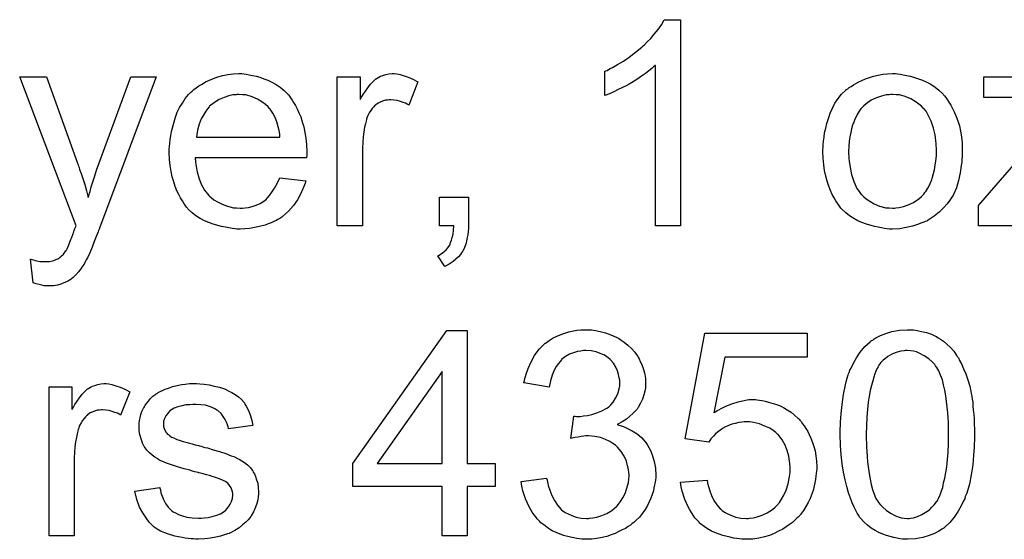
# Model space of a CAD drawing. Extents: x -1.3 to 9.2, y -4.6 to 3.5.
# Tile 197 of 215: x 5.348 to 5.731, y 1.741 to 1.944. Entities that reach past the tile are written whole.
import ezdxf

# ---------------------------------------------------------------- set-up
doc = ezdxf.new("R2010")
doc.units = 0
doc.layers.add('acc-ni-360-23-a_document', color=1, linetype='CONTINUOUS')

msp = doc.modelspace()

# ---------------------------------------------------------------- linework, layer by layer
at = {"layer": 'acc-ni-360-23-a_document', "color": 1}
for points in [[(5.605247, 1.86343), (5.595412, 1.86343), (5.595412, 1.926024), (5.595297, 1.925909), (5.594718, 1.925446), (5.594024, 1.924752), (5.592867, 1.923942), (5.591594, 1.9229), (5.589975, 1.921743), (5.588123, 1.920471), (5.586041, 1.919198), (5.585925, 1.919198), (5.585809, 1.919082), (5.585115, 1.918619), (5.583958, 1.918041), (5.58257, 1.917347), (5.58095, 1.916537), (5.579214, 1.915727), (5.577479, 1.914917), (5.575743, 1.914223), (5.575743, 1.92371), (5.575859, 1.92371), (5.576091, 1.923942), (5.576553, 1.924057), (5.577132, 1.924404), (5.577826, 1.924752), (5.578636, 1.925214), (5.580603, 1.926371), (5.582917, 1.927644), (5.585231, 1.929264), (5.58766, 1.931115), (5.59009, 1.933082), (5.590206, 1.933198), (5.590322, 1.933313), (5.590669, 1.93366), (5.591132, 1.934007), (5.592173, 1.935165), (5.593561, 1.936553), (5.59495, 1.938173), (5.596454, 1.940024), (5.597726, 1.941875), (5.598883, 1.943842), (5.605247, 1.943842), (5.605247, 1.86343)], [(5.378706, 1.862505), (5.378706, 1.862389), (5.378591, 1.862042), (5.378359, 1.861579), (5.378128, 1.861001), (5.377781, 1.860191), (5.377434, 1.859265), (5.376624, 1.857298), (5.375814, 1.8551), (5.374888, 1.852902), (5.373963, 1.850935), (5.3735, 1.850125), (5.373153, 1.849315), (5.373037, 1.849084), (5.37269, 1.848505), (5.372111, 1.847695), (5.371417, 1.846654), (5.370492, 1.845497), (5.36945, 1.84434), (5.368409, 1.843183), (5.367136, 1.842257), (5.367021, 1.842142), (5.366558, 1.84191), (5.365864, 1.841563), (5.364822, 1.8411), (5.363665, 1.840638), (5.362277, 1.840291), (5.360773, 1.840059), (5.359037, 1.839943), (5.358574, 1.839943), (5.357996, 1.840059), (5.357186, 1.840059), (5.356261, 1.840291), (5.355219, 1.840522), (5.354062, 1.840753), (5.352789, 1.841216), (5.351748, 1.850356), (5.351864, 1.850356), (5.352327, 1.850241), (5.352905, 1.850125), (5.353599, 1.849894), (5.355451, 1.849546), (5.357302, 1.849431), (5.35788, 1.849431), (5.358459, 1.849546), (5.359153, 1.849546), (5.360889, 1.849894), (5.361698, 1.850241), (5.362508, 1.850588), (5.362624, 1.850588), (5.362855, 1.850819), (5.363203, 1.851051), (5.363665, 1.851398), (5.364707, 1.852323), (5.365632, 1.853596), (5.365632, 1.853712), (5.365864, 1.853943), (5.366095, 1.854406), (5.366326, 1.8551), (5.366789, 1.856026), (5.367252, 1.857414), (5.367946, 1.859034), (5.36864, 1.861001), (5.36864, 1.861117), (5.368872, 1.861579), (5.369103, 1.862389), (5.369566, 1.86343), (5.347583, 1.921512), (5.357996, 1.921512), (5.370145, 1.887843), (5.370145, 1.887727), (5.37026, 1.887612), (5.370376, 1.887265), (5.370492, 1.886686), (5.370723, 1.886108), (5.370954, 1.885414), (5.371533, 1.883794), (5.372227, 1.881827), (5.372921, 1.879513), (5.373615, 1.877083), (5.37431, 1.874422), (5.37431, 1.874538), (5.374425, 1.874769), (5.374541, 1.875116), (5.374657, 1.875579), (5.374773, 1.876158), (5.375004, 1.876852), (5.375467, 1.878587), (5.376045, 1.880554), (5.376855, 1.882868), (5.377549, 1.885182), (5.378475, 1.887612), (5.390971, 1.921512), (5.400805, 1.921512), (5.378706, 1.862505)], [(5.434936, 1.922669), (5.435862, 1.922553), (5.437019, 1.922322), (5.438292, 1.92209), (5.439796, 1.921743), (5.441184, 1.921396), (5.442804, 1.920818), (5.444308, 1.920239), (5.445928, 1.919429), (5.447548, 1.918504), (5.449168, 1.917462), (5.450672, 1.91619), (5.45206, 1.914801), (5.452176, 1.914686), (5.452407, 1.914454), (5.452754, 1.913991), (5.453217, 1.913297), (5.453796, 1.912487), (5.454374, 1.911562), (5.455068, 1.910405), (5.455762, 1.909016), (5.456457, 1.907512), (5.457151, 1.905892), (5.457729, 1.904041), (5.458308, 1.902074), (5.458771, 1.899876), (5.459118, 1.897562), (5.459349, 1.895132), (5.459465, 1.892471), (5.459465, 1.892355), (5.459465, 1.891893), (5.459465, 1.891083), (5.459349, 1.889926), (5.415962, 1.889926), (5.415962, 1.88981), (5.415962, 1.889463), (5.416077, 1.889), (5.416077, 1.888306), (5.416193, 1.887496), (5.416425, 1.886571), (5.416772, 1.884488), (5.417466, 1.882174), (5.418391, 1.879629), (5.419664, 1.877314), (5.421284, 1.875232), (5.4214, 1.875232), (5.421515, 1.875001), (5.422209, 1.874422), (5.423251, 1.873612), (5.424639, 1.872802), (5.42649, 1.871877), (5.428573, 1.871067), (5.430887, 1.870488), (5.43216, 1.870372), (5.433548, 1.870257), (5.434474, 1.870257), (5.435515, 1.870372), (5.436788, 1.870604), (5.438176, 1.870951), (5.439796, 1.871414), (5.4413, 1.872108), (5.442804, 1.873034), (5.44292, 1.873149), (5.443498, 1.873612), (5.444193, 1.874306), (5.445002, 1.875232), (5.445928, 1.876505), (5.446969, 1.878124), (5.448011, 1.879976), (5.448936, 1.882174), (5.459118, 1.880901), (5.459118, 1.880785), (5.459002, 1.880554), (5.458886, 1.880091), (5.458655, 1.879397), (5.458308, 1.878703), (5.457961, 1.877777), (5.457035, 1.87581), (5.455878, 1.873612), (5.454258, 1.871298), (5.452407, 1.8691), (5.450093, 1.867017), (5.449977, 1.867017), (5.449746, 1.866786), (5.449399, 1.866554), (5.448936, 1.866207), (5.448242, 1.86586), (5.447548, 1.865513), (5.446622, 1.86505), (5.445581, 1.864588), (5.444424, 1.864125), (5.443267, 1.863662), (5.440374, 1.862968), (5.437135, 1.862389), (5.433548, 1.862158), (5.432275, 1.862158), (5.431466, 1.862274), (5.430424, 1.862389), (5.429151, 1.862621), (5.427763, 1.862852), (5.426259, 1.863083), (5.423019, 1.864009), (5.421284, 1.864703), (5.419664, 1.865397), (5.417929, 1.866323), (5.416309, 1.867364), (5.414805, 1.868521), (5.413301, 1.86991), (5.413185, 1.870025), (5.412953, 1.870257), (5.412606, 1.87072), (5.412144, 1.871414), (5.411565, 1.872224), (5.410987, 1.873149), (5.410292, 1.874306), (5.409598, 1.875579), (5.408904, 1.877083), (5.40821, 1.878703), (5.407631, 1.880554), (5.407053, 1.882521), (5.40659, 1.884604), (5.406243, 1.886918), (5.406011, 1.889347), (5.405896, 1.891893), (5.405896, 1.892008), (5.405896, 1.892587), (5.405896, 1.893281), (5.406011, 1.894322), (5.406127, 1.895595), (5.406243, 1.896984), (5.406474, 1.898603), (5.406821, 1.900223), (5.407747, 1.903926), (5.408325, 1.905777), (5.40902, 1.907744), (5.409945, 1.909595), (5.410987, 1.91133), (5.412144, 1.913066), (5.413416, 1.914686), (5.413532, 1.914801), (5.413763, 1.915033), (5.414226, 1.91538), (5.414805, 1.915958), (5.415499, 1.916537), (5.416425, 1.917231), (5.417466, 1.918041), (5.418739, 1.918735), (5.420011, 1.919545), (5.421515, 1.920239), (5.423135, 1.920933), (5.424871, 1.921512), (5.426722, 1.92209), (5.428689, 1.922438), (5.430771, 1.922669), (5.43297, 1.922785), (5.434127, 1.922785), (5.434936, 1.922669)], [(5.494638, 1.922669), (5.49591, 1.922438), (5.497414, 1.921975), (5.499034, 1.921396), (5.500886, 1.920586), (5.502852, 1.919545), (5.499266, 1.91052), (5.49915, 1.910636), (5.498687, 1.910868), (5.497993, 1.911215), (5.497067, 1.911562), (5.496026, 1.911909), (5.494753, 1.912256), (5.493481, 1.912487), (5.492208, 1.912603), (5.49163, 1.912603), (5.491051, 1.912487), (5.490241, 1.912372), (5.489431, 1.91214), (5.48839, 1.911793), (5.487349, 1.91133), (5.486423, 1.910636), (5.486307, 1.91052), (5.48596, 1.910289), (5.485613, 1.909826), (5.485035, 1.909248), (5.484456, 1.908438), (5.483878, 1.907512), (5.483299, 1.906471), (5.482836, 1.905198), (5.482721, 1.904967), (5.482605, 1.904273), (5.482373, 1.903231), (5.482026, 1.901843), (5.481679, 1.900107), (5.481448, 1.89814), (5.481332, 1.896058), (5.481217, 1.893744), (5.481217, 1.86343), (5.471382, 1.86343), (5.471382, 1.921512), (5.480291, 1.921512), (5.480291, 1.912719), (5.480407, 1.912834), (5.480869, 1.913644), (5.481448, 1.914686), (5.482373, 1.915958), (5.483299, 1.917231), (5.48434, 1.918619), (5.485382, 1.919776), (5.486423, 1.920702), (5.486539, 1.920818), (5.486886, 1.921049), (5.48758, 1.921396), (5.488274, 1.921743), (5.4892, 1.92209), (5.490357, 1.922438), (5.491514, 1.922669), (5.492787, 1.922785), (5.493596, 1.922785), (5.494638, 1.922669)], [(5.689824, 1.922669), (5.690865, 1.922553), (5.692022, 1.922322), (5.693295, 1.92209), (5.694799, 1.921859), (5.697923, 1.920818), (5.699542, 1.920239), (5.701162, 1.919429), (5.702782, 1.918619), (5.704402, 1.917462), (5.705906, 1.916305), (5.70741, 1.914917), (5.707526, 1.914801), (5.707757, 1.91457), (5.708104, 1.914107), (5.708567, 1.913529), (5.709145, 1.912719), (5.70984, 1.911677), (5.710534, 1.91052), (5.711228, 1.909248), (5.711922, 1.907859), (5.712617, 1.906124), (5.713311, 1.904388), (5.713889, 1.902421), (5.714352, 1.900339), (5.714699, 1.89814), (5.714931, 1.895826), (5.715046, 1.893281), (5.715046, 1.893165), (5.715046, 1.892818), (5.715046, 1.89224), (5.715046, 1.89143), (5.714931, 1.890504), (5.714815, 1.889347), (5.714815, 1.88819), (5.714583, 1.886918), (5.714236, 1.884025), (5.713542, 1.881133), (5.712732, 1.87824), (5.711575, 1.875579), (5.711575, 1.875463), (5.711459, 1.875348), (5.711228, 1.875001), (5.710997, 1.874538), (5.710187, 1.873381), (5.709145, 1.871992), (5.707757, 1.870372), (5.706022, 1.868753), (5.704055, 1.867133), (5.701741, 1.865629), (5.701625, 1.865629), (5.701509, 1.865513), (5.701162, 1.865282), (5.700584, 1.86505), (5.700005, 1.864819), (5.699311, 1.864588), (5.697575, 1.863893), (5.695609, 1.863315), (5.693179, 1.862736), (5.690633, 1.862274), (5.687857, 1.862158), (5.6867, 1.862158), (5.685774, 1.862274), (5.684733, 1.862389), (5.683576, 1.862621), (5.682187, 1.862852), (5.680799, 1.863083), (5.677675, 1.864009), (5.67594, 1.864703), (5.67432, 1.865397), (5.6727, 1.866323), (5.67108, 1.867364), (5.669576, 1.868521), (5.668072, 1.86991), (5.667956, 1.870025), (5.667725, 1.870257), (5.667378, 1.87072), (5.666915, 1.871414), (5.666337, 1.872224), (5.665758, 1.873149), (5.665064, 1.874306), (5.66437, 1.875695), (5.663675, 1.877199), (5.662981, 1.878934), (5.662403, 1.880785), (5.661824, 1.882752), (5.661361, 1.884951), (5.661014, 1.887265), (5.660783, 1.88981), (5.660667, 1.892471), (5.660667, 1.892703), (5.660667, 1.893165), (5.660783, 1.893975), (5.660783, 1.895132), (5.660899, 1.896405), (5.66113, 1.898025), (5.661361, 1.899645), (5.661824, 1.901496), (5.662287, 1.903347), (5.662865, 1.905314), (5.66356, 1.907397), (5.664485, 1.909363), (5.665411, 1.911215), (5.666684, 1.913066), (5.667956, 1.914801), (5.669576, 1.916305), (5.669692, 1.916421), (5.669923, 1.916537), (5.670386, 1.916884), (5.670965, 1.917347), (5.671659, 1.91781), (5.672584, 1.918388), (5.67351, 1.918966), (5.674667, 1.919545), (5.67594, 1.920123), (5.677328, 1.920702), (5.680452, 1.921743), (5.684039, 1.922553), (5.68589, 1.922669), (5.687857, 1.922785), (5.689014, 1.922785), (5.689824, 1.922669)], [(5.748946, 1.913529), (5.723492, 1.913529), (5.723492, 1.921512), (5.770929, 1.921512)], [(5.433085, 1.914686), (5.432391, 1.914686), (5.431928, 1.91457), (5.430656, 1.914454), (5.429151, 1.914107), (5.4273, 1.913529), (5.425333, 1.912719), (5.423482, 1.911562), (5.421631, 1.910058), (5.4214, 1.909826), (5.420937, 1.909248), (5.420127, 1.908206), (5.419317, 1.906818), (5.418391, 1.905198), (5.417582, 1.903116), (5.416887, 1.900686), (5.41654, 1.898025), (5.449052, 1.898025), (5.449052, 1.89814), (5.449052, 1.898372), (5.448936, 1.898719), (5.448936, 1.899182), (5.448705, 1.90057), (5.448358, 1.902074), (5.447779, 1.903926), (5.447201, 1.905661), (5.446275, 1.907397), (5.445234, 1.908901), (5.445234, 1.909016), (5.445002, 1.909132), (5.444424, 1.909826), (5.443383, 1.910752), (5.441994, 1.911793), (5.440259, 1.912834), (5.438176, 1.91376), (5.435746, 1.914454), (5.434474, 1.91457), (5.433085, 1.914686)], [(5.687857, 1.914686), (5.687163, 1.914686), (5.686584, 1.91457), (5.685311, 1.914454), (5.683576, 1.913991), (5.681609, 1.913297), (5.679526, 1.912372), (5.677559, 1.910983), (5.676518, 1.910058), (5.675592, 1.909132), (5.675592, 1.909016), (5.675361, 1.908901), (5.67513, 1.908553), (5.674783, 1.908091), (5.674435, 1.907512), (5.674088, 1.906818), (5.673626, 1.905892), (5.673163, 1.904967), (5.6727, 1.90381), (5.672237, 1.902653), (5.67189, 1.901264), (5.671543, 1.89976), (5.671196, 1.89814), (5.670965, 1.896405), (5.670849, 1.894438), (5.670733, 1.892471), (5.670733, 1.892355), (5.670733, 1.892008), (5.670733, 1.89143), (5.670849, 1.89062), (5.670849, 1.889694), (5.670965, 1.888653), (5.671312, 1.886223), (5.67189, 1.883447), (5.672816, 1.88067), (5.673973, 1.878009), (5.674783, 1.876852), (5.675592, 1.875695), (5.675708, 1.875695), (5.675824, 1.875463), (5.676518, 1.874885), (5.677559, 1.873959), (5.678948, 1.873034), (5.680683, 1.871992), (5.682766, 1.871067), (5.685196, 1.870488), (5.686468, 1.870372), (5.687857, 1.870257), (5.688551, 1.870257), (5.689129, 1.870372), (5.690402, 1.870604), (5.692138, 1.870951), (5.693989, 1.871645), (5.696071, 1.872571), (5.698038, 1.873959), (5.69908, 1.874885), (5.700005, 1.87581), (5.700121, 1.875926), (5.700237, 1.876042), (5.700468, 1.876389), (5.700815, 1.876852), (5.701162, 1.87743), (5.701625, 1.878124), (5.702088, 1.87905), (5.702551, 1.879976), (5.703013, 1.881133), (5.70336, 1.882405), (5.703823, 1.883794), (5.70417, 1.885298), (5.704517, 1.887033), (5.704749, 1.888769), (5.70498, 1.890736), (5.70498, 1.892818), (5.70498, 1.892934), (5.70498, 1.893281), (5.70498, 1.89386), (5.704865, 1.894554), (5.704865, 1.895479), (5.704749, 1.896521), (5.704402, 1.89895), (5.703823, 1.901496), (5.702898, 1.904273), (5.701625, 1.906818), (5.700931, 1.908091), (5.700005, 1.909132), (5.700005, 1.909248), (5.699774, 1.909363), (5.69908, 1.910058), (5.698038, 1.910868), (5.69665, 1.911909), (5.694914, 1.91295), (5.692832, 1.913876), (5.690518, 1.914454), (5.689245, 1.91457), (5.687857, 1.914686)], [(5.772665, 1.86343), (5.721294, 1.86343), (5.721294, 1.871298), (5.758202, 1.913876)], [(5.522521, 1.86343), (5.522521, 1.863315), (5.522521, 1.863199), (5.522521, 1.862852), (5.522521, 1.862389), (5.522406, 1.861348), (5.52229, 1.859844), (5.521943, 1.85834), (5.521596, 1.856604), (5.521017, 1.854984), (5.520323, 1.85348), (5.520207, 1.853365), (5.51986, 1.852902), (5.519398, 1.852208), (5.518588, 1.851282), (5.517662, 1.850356), (5.516505, 1.849431), (5.515001, 1.848389), (5.513381, 1.84758), (5.510604, 1.851745), (5.51072, 1.851861), (5.511067, 1.851976), (5.511646, 1.852323), (5.51234, 1.852786), (5.513034, 1.853365), (5.513844, 1.854059), (5.514538, 1.854869), (5.515117, 1.855794), (5.515232, 1.85591), (5.515348, 1.856257), (5.515579, 1.856951), (5.515926, 1.857761), (5.516158, 1.858803), (5.516505, 1.860191), (5.516736, 1.861695), (5.516852, 1.86343), (5.511298, 1.86343), (5.511298, 1.874653), (5.522521, 1.874653), (5.522521, 1.86343)], [(5.522059, 1.770708), (5.532934, 1.770708), (5.532934, 1.761684), (5.522059, 1.761684), (5.522059, 1.742478), (5.512224, 1.742478), (5.512224, 1.761684), (5.477398, 1.761684), (5.477398, 1.770708), (5.514075, 1.822542), (5.522059, 1.822542), (5.522059, 1.770708)], [(5.570537, 1.822774), (5.572041, 1.822542), (5.573892, 1.822195), (5.575975, 1.821617), (5.578057, 1.820922), (5.58014, 1.819997), (5.580256, 1.819997), (5.580371, 1.819881), (5.581066, 1.819534), (5.582107, 1.81884), (5.583264, 1.81803), (5.584652, 1.816873), (5.586041, 1.8156), (5.587429, 1.814096), (5.588586, 1.812361), (5.588702, 1.812129), (5.589049, 1.811551), (5.589512, 1.810509), (5.59009, 1.809237), (5.590669, 1.807733), (5.591132, 1.805997), (5.591479, 1.80403), (5.591594, 1.802063), (5.591594, 1.801832), (5.591594, 1.801138), (5.591479, 1.800212), (5.591247, 1.798939), (5.5909, 1.797435), (5.590322, 1.795815), (5.589627, 1.794196), (5.588702, 1.792576), (5.588586, 1.792344), (5.588239, 1.791882), (5.587545, 1.791072), (5.586619, 1.790146), (5.585462, 1.789105), (5.584074, 1.787948), (5.582454, 1.786907), (5.580487, 1.785865), (5.580603, 1.785865), (5.580834, 1.785749), (5.581181, 1.785634), (5.581644, 1.785518), (5.582917, 1.785055), (5.584537, 1.784361), (5.586388, 1.783436), (5.588239, 1.782278), (5.589975, 1.780774), (5.591594, 1.779039), (5.59171, 1.778807), (5.592173, 1.778113), (5.592867, 1.776956), (5.593561, 1.775452), (5.594255, 1.773601), (5.59495, 1.771403), (5.595412, 1.768857), (5.595528, 1.766081), (5.595528, 1.765965), (5.595528, 1.765618), (5.595528, 1.765039), (5.595412, 1.764345), (5.595297, 1.763419), (5.595065, 1.762378), (5.594834, 1.761221), (5.594602, 1.759948), (5.593677, 1.757172), (5.592983, 1.755668), (5.592288, 1.754279), (5.591363, 1.752775), (5.590322, 1.751271), (5.589165, 1.749767), (5.587776, 1.748378), (5.58766, 1.748263), (5.587429, 1.748031), (5.586966, 1.747684), (5.586388, 1.747221), (5.585694, 1.746643), (5.584768, 1.746064), (5.583727, 1.74537), (5.582454, 1.744792), (5.581181, 1.744098), (5.579677, 1.743403), (5.578173, 1.742825), (5.576438, 1.742246), (5.574586, 1.741784), (5.572619, 1.741436), (5.570653, 1.741205), (5.568454, 1.741089), (5.567413, 1.741089), (5.566719, 1.741205), (5.565793, 1.741321), (5.564752, 1.741436), (5.563595, 1.741668), (5.562322, 1.741899), (5.559545, 1.742593), (5.556653, 1.74375), (5.555149, 1.744445), (5.55376, 1.745255), (5.552372, 1.746296), (5.550984, 1.747337), (5.550868, 1.747453), (5.550636, 1.747684), (5.550289, 1.748031), (5.549942, 1.748494), (5.549364, 1.749073), (5.548785, 1.749882), (5.548091, 1.750692), (5.547397, 1.751734), (5.546703, 1.752891), (5.546008, 1.754048), (5.544736, 1.756824), (5.543694, 1.760064), (5.543347, 1.7618), (5.543116, 1.763651), (5.55295, 1.764924), (5.55295, 1.764808), (5.553066, 1.764576), (5.553182, 1.764114), (5.553298, 1.763535), (5.553413, 1.762841), (5.553645, 1.762031), (5.554223, 1.760295), (5.555033, 1.758213), (5.556074, 1.756246), (5.557231, 1.754395), (5.55862, 1.752775), (5.558851, 1.752659), (5.559314, 1.752197), (5.56024, 1.751618), (5.561397, 1.75104), (5.562785, 1.750345), (5.56452, 1.749767), (5.566487, 1.749304), (5.56857, 1.749188), (5.569264, 1.749188), (5.569727, 1.749304), (5.571, 1.74942), (5.572619, 1.749767), (5.574471, 1.750345), (5.576438, 1.751155), (5.578404, 1.752312), (5.580256, 1.753932), (5.580487, 1.754163), (5.581066, 1.754858), (5.58176, 1.755899), (5.582685, 1.757287), (5.583611, 1.759023), (5.584305, 1.76099), (5.584884, 1.763304), (5.585115, 1.765849), (5.585115, 1.765965), (5.585115, 1.766196), (5.585115, 1.766543), (5.584999, 1.767006), (5.584884, 1.768279), (5.584537, 1.769783), (5.584074, 1.771634), (5.583264, 1.773485), (5.582107, 1.775336), (5.580603, 1.777072), (5.580371, 1.777303), (5.579793, 1.777766), (5.578867, 1.77846), (5.577595, 1.77927), (5.575975, 1.78008), (5.574008, 1.780774), (5.57181, 1.781237), (5.56938, 1.781469), (5.568339, 1.781469), (5.567529, 1.781353), (5.566487, 1.781237), (5.56533, 1.781006), (5.563942, 1.780774), (5.562438, 1.780427), (5.563595, 1.789105), (5.564173, 1.789105), (5.564636, 1.788989), (5.56614, 1.788989), (5.567413, 1.78922), (5.568917, 1.789452), (5.570653, 1.789799), (5.572619, 1.790378), (5.574471, 1.791187), (5.576438, 1.792229), (5.576553, 1.792229), (5.576669, 1.792344), (5.577248, 1.792807), (5.578057, 1.793617), (5.578983, 1.794658), (5.579909, 1.796162), (5.580718, 1.797898), (5.581297, 1.799865), (5.581528, 1.801022), (5.581528, 1.802295), (5.581528, 1.80241), (5.581528, 1.802526), (5.581528, 1.80322), (5.581297, 1.804146), (5.581066, 1.805418), (5.580603, 1.806807), (5.580024, 1.808311), (5.579099, 1.809815), (5.577826, 1.811204), (5.57771, 1.811319), (5.577132, 1.811782), (5.576322, 1.812361), (5.575281, 1.813055), (5.573892, 1.813633), (5.572272, 1.814212), (5.570421, 1.814675), (5.568339, 1.81479), (5.567413, 1.81479), (5.566372, 1.814559), (5.564983, 1.814327), (5.563479, 1.813865), (5.561975, 1.813286), (5.560355, 1.812361), (5.558851, 1.811204), (5.558735, 1.811088), (5.558273, 1.810509), (5.557578, 1.809699), (5.556769, 1.808542), (5.555959, 1.807038), (5.555149, 1.805187), (5.554455, 1.802989), (5.553992, 1.800443), (5.544157, 1.802179), (5.544157, 1.802295), (5.544273, 1.802642), (5.544389, 1.803104), (5.544504, 1.803799), (5.544736, 1.804609), (5.545083, 1.805534), (5.545777, 1.807733), (5.546934, 1.810278), (5.548323, 1.812823), (5.550058, 1.815253), (5.552256, 1.817451), (5.552372, 1.817567), (5.552603, 1.817683), (5.55295, 1.817914), (5.553413, 1.818261), (5.553992, 1.818724), (5.554802, 1.819187), (5.555612, 1.81965), (5.556653, 1.820228), (5.558967, 1.821154), (5.561628, 1.822079), (5.564752, 1.822658), (5.566372, 1.822889), (5.569264, 1.822889), (5.570537, 1.822774)], [(5.654535, 1.812129), (5.622486, 1.812129), (5.618205, 1.790493), (5.618321, 1.790609), (5.618552, 1.790725), (5.6189, 1.790956), (5.619478, 1.791303), (5.620172, 1.79165), (5.620982, 1.792113), (5.622833, 1.793039), (5.625147, 1.793964), (5.627693, 1.794774), (5.63047, 1.795353), (5.631858, 1.795584), (5.634403, 1.795584), (5.635097, 1.795468), (5.636023, 1.795353), (5.637064, 1.795237), (5.638221, 1.795005), (5.639494, 1.794658), (5.642271, 1.793849), (5.643775, 1.79327), (5.645279, 1.79246), (5.646783, 1.79165), (5.648287, 1.790725), (5.649676, 1.789568), (5.651064, 1.788295), (5.65118, 1.788179), (5.651411, 1.787948), (5.651758, 1.787601), (5.652221, 1.787022), (5.6528, 1.786212), (5.653378, 1.785402), (5.654072, 1.784361), (5.654766, 1.783204), (5.655345, 1.781931), (5.656039, 1.780543), (5.656618, 1.778923), (5.657196, 1.777303), (5.657659, 1.775568), (5.658006, 1.773601), (5.658238, 1.771634), (5.658353, 1.769552), (5.658353, 1.769436), (5.658353, 1.769089), (5.658353, 1.76851), (5.658238, 1.7677), (5.658122, 1.766775), (5.658006, 1.765733), (5.657775, 1.764461), (5.657543, 1.763188), (5.656849, 1.76018), (5.655692, 1.757056), (5.654998, 1.755436), (5.654072, 1.753932), (5.653147, 1.752312), (5.65199, 1.750808), (5.651874, 1.750692), (5.651643, 1.750345), (5.65118, 1.749882), (5.650601, 1.749304), (5.649791, 1.74861), (5.648866, 1.747684), (5.647709, 1.746874), (5.646436, 1.745949), (5.645048, 1.745023), (5.643428, 1.744213), (5.641692, 1.743403), (5.639841, 1.742593), (5.637874, 1.742015), (5.635676, 1.741552), (5.633362, 1.741205), (5.630932, 1.741089), (5.629891, 1.741089), (5.629081, 1.741205), (5.628155, 1.741321), (5.627114, 1.741436), (5.625842, 1.741552), (5.624569, 1.741899), (5.621676, 1.742593), (5.618784, 1.743635), (5.61728, 1.744329), (5.615776, 1.745139), (5.614387, 1.746064), (5.612999, 1.747106), (5.612883, 1.747221), (5.612652, 1.747337), (5.61242, 1.7478), (5.611958, 1.748263), (5.611379, 1.748841), (5.610801, 1.749535), (5.610106, 1.750461), (5.609528, 1.751502), (5.608834, 1.752544), (5.608139, 1.753816), (5.606867, 1.756593), (5.605825, 1.759833), (5.605478, 1.761568), (5.605247, 1.763419), (5.615544, 1.764229), (5.615544, 1.764114), (5.615544, 1.763882), (5.61566, 1.763535), (5.615776, 1.762957), (5.616123, 1.761684), (5.616586, 1.759948), (5.61728, 1.758213), (5.618205, 1.756246), (5.619362, 1.754511), (5.620751, 1.752891), (5.620982, 1.752775), (5.621445, 1.752312), (5.62237, 1.751734), (5.623643, 1.75104), (5.625032, 1.750345), (5.626767, 1.749767), (5.628734, 1.749304), (5.630932, 1.749188), (5.631627, 1.749188), (5.632089, 1.749304), (5.633478, 1.74942), (5.635097, 1.749882), (5.637064, 1.750461), (5.639031, 1.751387), (5.641114, 1.752775), (5.642039, 1.753585), (5.642965, 1.754511), (5.643081, 1.754626), (5.643197, 1.754742), (5.643428, 1.755089), (5.643775, 1.755436), (5.644585, 1.756709), (5.645511, 1.758329), (5.64632, 1.760295), (5.64713, 1.762725), (5.647709, 1.765618), (5.64794, 1.767122), (5.64794, 1.768742), (5.64794, 1.768857), (5.64794, 1.769089), (5.64794, 1.769552), (5.647824, 1.77013), (5.647824, 1.770824), (5.647709, 1.771634), (5.647362, 1.773485), (5.646783, 1.775684), (5.645973, 1.777882), (5.644816, 1.779965), (5.643197, 1.781931), (5.643197, 1.782047), (5.642965, 1.782163), (5.642387, 1.782741), (5.641345, 1.783551), (5.639957, 1.784477), (5.638106, 1.785287), (5.636023, 1.786097), (5.633593, 1.786675), (5.632205, 1.786907), (5.630007, 1.786907), (5.629081, 1.786791), (5.627924, 1.786675), (5.626536, 1.786328), (5.625147, 1.785981), (5.623643, 1.785402), (5.622139, 1.784708), (5.622023, 1.784592), (5.621561, 1.784361), (5.620866, 1.783783), (5.619941, 1.783204), (5.619015, 1.782394), (5.61809, 1.781353), (5.617048, 1.780312), (5.616238, 1.779039), (5.606982, 1.780312), (5.614734, 1.821501), (5.654535, 1.821501), (5.654535, 1.812129)], [(5.695956, 1.822774), (5.69746, 1.822542), (5.699195, 1.822195), (5.701047, 1.821732), (5.703013, 1.821154), (5.704865, 1.820228), (5.70498, 1.820228), (5.705096, 1.820112), (5.705675, 1.819765), (5.7066, 1.819187), (5.707757, 1.818377), (5.70903, 1.81722), (5.710418, 1.815947), (5.711691, 1.814443), (5.712964, 1.812708), (5.713079, 1.812476), (5.713542, 1.811898), (5.714005, 1.810856), (5.714815, 1.809352), (5.715509, 1.807617), (5.716435, 1.80565), (5.717244, 1.803336), (5.717939, 1.800791), (5.717939, 1.800675), (5.718054, 1.800443), (5.71817, 1.800096), (5.718286, 1.799518), (5.718401, 1.798824), (5.718517, 1.798014), (5.718749, 1.796972), (5.718864, 1.795815), (5.719096, 1.794543), (5.719211, 1.793154), (5.719327, 1.791534), (5.719559, 1.789915), (5.719674, 1.788063), (5.719674, 1.786212), (5.71979, 1.78413), (5.71979, 1.781931), (5.71979, 1.781816), (5.71979, 1.781353), (5.71979, 1.780543), (5.71979, 1.779617), (5.719674, 1.778345), (5.719674, 1.776956), (5.719559, 1.775452), (5.719443, 1.773832), (5.719096, 1.77013), (5.718517, 1.766312), (5.717823, 1.76261), (5.71736, 1.760874), (5.716782, 1.759139), (5.716782, 1.759023), (5.716666, 1.758791), (5.716435, 1.758329), (5.716203, 1.75775), (5.715972, 1.75694), (5.715509, 1.75613), (5.714583, 1.754163), (5.713426, 1.752081), (5.711922, 1.749767), (5.710187, 1.747684), (5.708104, 1.745717), (5.707989, 1.745717), (5.707873, 1.745486), (5.707526, 1.745255), (5.707063, 1.745023), (5.706484, 1.744676), (5.705906, 1.744213), (5.70417, 1.743403), (5.702088, 1.742593), (5.699658, 1.741784), (5.696766, 1.741321), (5.693642, 1.741089), (5.692485, 1.741089), (5.691675, 1.741205), (5.690749, 1.741321), (5.689592, 1.741552), (5.688319, 1.741784), (5.686931, 1.742131), (5.685543, 1.742593), (5.684039, 1.743056), (5.682534, 1.74375), (5.68103, 1.74456), (5.679526, 1.745486), (5.678022, 1.746643), (5.676634, 1.747916), (5.675361, 1.749304), (5.675245, 1.74942), (5.675014, 1.749767), (5.674667, 1.750345), (5.674088, 1.751271), (5.67351, 1.752312), (5.672931, 1.753701), (5.672122, 1.75532), (5.671427, 1.757172), (5.670733, 1.759254), (5.670039, 1.761684), (5.669345, 1.764345), (5.668766, 1.767353), (5.668188, 1.770593), (5.667841, 1.774064), (5.667609, 1.777882), (5.667493, 1.781931), (5.667493, 1.782047), (5.667493, 1.78251), (5.667493, 1.78332), (5.667493, 1.784245), (5.667609, 1.785518), (5.667609, 1.786907), (5.667725, 1.788411), (5.667841, 1.790146), (5.668188, 1.793733), (5.668766, 1.797551), (5.66946, 1.801369), (5.669923, 1.803104), (5.670386, 1.80484), (5.670386, 1.804956), (5.670502, 1.805187), (5.670733, 1.80565), (5.670965, 1.806228), (5.671196, 1.807038), (5.671659, 1.807848), (5.672584, 1.809815), (5.673741, 1.811898), (5.675245, 1.814096), (5.676981, 1.816294), (5.679064, 1.818146), (5.679179, 1.818146), (5.679295, 1.818377), (5.679642, 1.818608), (5.680105, 1.81884), (5.680683, 1.819303), (5.681377, 1.81965), (5.683113, 1.820575), (5.685196, 1.821385), (5.687625, 1.822195), (5.690518, 1.822658), (5.693642, 1.822889), (5.694683, 1.822889), (5.695956, 1.822774)], [(5.693526, 1.81479), (5.692832, 1.81479), (5.692369, 1.814675), (5.691096, 1.814443), (5.689592, 1.814096), (5.687857, 1.813402), (5.686006, 1.812361), (5.68508, 1.811666), (5.684154, 1.810972), (5.683344, 1.810046), (5.682534, 1.809005), (5.682534, 1.808889), (5.682303, 1.808658), (5.682072, 1.808195), (5.681725, 1.807617), (5.681377, 1.806691), (5.680915, 1.80565), (5.680568, 1.804377), (5.680105, 1.802873), (5.679642, 1.801138), (5.679179, 1.799171), (5.678716, 1.796972), (5.678369, 1.794543), (5.678022, 1.791766), (5.677791, 1.788758), (5.677675, 1.785518), (5.677559, 1.781931), (5.677559, 1.7817), (5.677559, 1.781121), (5.677559, 1.78008), (5.677675, 1.778692), (5.677675, 1.777188), (5.677791, 1.775336), (5.677907, 1.77337), (5.678138, 1.771287), (5.678716, 1.766775), (5.679064, 1.764576), (5.679526, 1.762494), (5.679989, 1.760527), (5.680683, 1.758676), (5.681377, 1.757056), (5.682187, 1.755668), (5.682187, 1.755552), (5.682419, 1.755436), (5.682997, 1.754626), (5.684039, 1.753585), (5.685311, 1.752428), (5.687047, 1.751271), (5.689014, 1.75023), (5.691212, 1.74942), (5.692369, 1.749304), (5.693642, 1.749188), (5.694336, 1.749188), (5.694799, 1.749304), (5.695956, 1.749535), (5.697575, 1.749998), (5.699311, 1.750808), (5.701278, 1.751965), (5.702203, 1.752659), (5.703129, 1.753585), (5.704055, 1.754511), (5.70498, 1.755668), (5.70498, 1.755783), (5.705212, 1.756015), (5.705443, 1.756362), (5.705675, 1.75694), (5.706137, 1.75775), (5.706484, 1.758791), (5.706947, 1.759948), (5.70741, 1.761337), (5.707757, 1.763072), (5.70822, 1.764924), (5.708683, 1.767122), (5.70903, 1.769436), (5.709261, 1.772213), (5.709493, 1.775105), (5.709724, 1.778345), (5.709724, 1.781931), (5.709724, 1.782047), (5.709724, 1.782163), (5.709724, 1.782741), (5.709724, 1.783783), (5.709608, 1.785171), (5.709608, 1.786675), (5.709493, 1.788526), (5.709377, 1.790493), (5.709145, 1.792691), (5.708567, 1.797088), (5.70822, 1.799286), (5.707757, 1.801369), (5.707294, 1.803336), (5.7066, 1.805187), (5.705906, 1.806807), (5.705096, 1.808195), (5.705096, 1.808311), (5.704865, 1.808427), (5.704633, 1.808774), (5.704286, 1.809237), (5.703245, 1.810278), (5.701972, 1.811551), (5.700237, 1.812708), (5.69827, 1.813749), (5.697228, 1.814212), (5.696071, 1.814559), (5.694799, 1.814675), (5.693526, 1.81479)], [(5.512224, 1.806575), (5.487002, 1.770708), (5.512224, 1.770708), (5.512224, 1.806575)], [(5.382293, 1.801716), (5.383566, 1.801485), (5.38507, 1.801022), (5.38669, 1.800443), (5.388541, 1.799633), (5.390508, 1.798592), (5.386921, 1.789568), (5.386805, 1.789683), (5.386342, 1.789915), (5.385648, 1.790262), (5.384723, 1.790609), (5.383681, 1.790956), (5.382409, 1.791303), (5.381136, 1.791534), (5.379863, 1.79165), (5.379285, 1.79165), (5.378706, 1.791534), (5.377896, 1.791419), (5.377087, 1.791187), (5.376045, 1.79084), (5.375004, 1.790378), (5.374078, 1.789683), (5.373963, 1.789568), (5.373615, 1.789336), (5.373268, 1.788873), (5.37269, 1.788295), (5.372111, 1.787485), (5.371533, 1.786559), (5.370954, 1.785518), (5.370492, 1.784245), (5.370376, 1.784014), (5.37026, 1.78332), (5.370029, 1.782278), (5.369682, 1.78089), (5.369335, 1.779155), (5.369103, 1.777188), (5.368988, 1.775105), (5.368872, 1.772791), (5.368872, 1.742478), (5.359037, 1.742478), (5.359037, 1.800559), (5.367946, 1.800559), (5.367946, 1.791766), (5.368062, 1.791882), (5.368525, 1.792691), (5.369103, 1.793733), (5.370029, 1.795005), (5.370954, 1.796278), (5.371996, 1.797667), (5.373037, 1.798824), (5.374078, 1.799749), (5.374194, 1.799865), (5.374541, 1.800096), (5.375235, 1.800443), (5.37593, 1.800791), (5.376855, 1.801138), (5.378012, 1.801485), (5.379169, 1.801716), (5.380442, 1.801832), (5.381252, 1.801832), (5.382293, 1.801716)], [(5.417813, 1.801716), (5.419548, 1.8016), (5.4214, 1.801369), (5.423367, 1.800906), (5.425449, 1.800443), (5.427416, 1.799749), (5.427532, 1.799749), (5.427647, 1.799633), (5.428226, 1.799402), (5.429151, 1.798939), (5.430309, 1.798361), (5.431581, 1.797551), (5.432854, 1.796625), (5.434011, 1.795584), (5.435052, 1.794427), (5.435168, 1.794311), (5.435399, 1.793849), (5.435862, 1.793039), (5.436441, 1.792113), (5.437019, 1.790725), (5.437598, 1.78922), (5.43806, 1.787485), (5.438523, 1.785518), (5.42892, 1.784245), (5.42892, 1.784477), (5.428804, 1.78494), (5.428573, 1.785749), (5.428226, 1.786791), (5.427647, 1.787832), (5.426953, 1.788989), (5.426143, 1.790146), (5.424986, 1.791187), (5.424871, 1.791303), (5.424408, 1.791534), (5.423714, 1.791997), (5.422672, 1.79246), (5.421515, 1.792923), (5.420011, 1.793386), (5.41816, 1.793617), (5.416193, 1.793733), (5.415036, 1.793733), (5.413879, 1.793617), (5.412375, 1.793501), (5.410871, 1.793154), (5.409251, 1.792807), (5.407747, 1.792229), (5.406474, 1.791419), (5.406359, 1.791303), (5.406011, 1.791072), (5.405549, 1.790609), (5.405086, 1.789915), (5.404507, 1.78922), (5.404045, 1.788295), (5.403698, 1.787254), (5.403582, 1.786212), (5.403582, 1.786097), (5.403582, 1.785865), (5.403698, 1.785518), (5.403698, 1.785055), (5.404045, 1.783898), (5.404739, 1.782741), (5.404855, 1.782626), (5.40497, 1.78251), (5.405202, 1.782163), (5.405664, 1.781816), (5.406127, 1.781469), (5.406821, 1.781006), (5.407631, 1.780659), (5.408557, 1.780196), (5.408673, 1.780196), (5.408904, 1.78008), (5.409367, 1.779965), (5.410177, 1.779617), (5.411334, 1.77927), (5.412838, 1.778923), (5.413763, 1.778576), (5.414805, 1.778345), (5.415962, 1.777998), (5.417234, 1.77765), (5.41735, 1.77765), (5.417697, 1.777535), (5.418276, 1.777419), (5.41897, 1.777188), (5.41978, 1.776956), (5.420821, 1.776725), (5.423019, 1.776031), (5.425449, 1.775336), (5.427879, 1.774527), (5.430077, 1.773717), (5.431003, 1.77337), (5.431813, 1.773023), (5.432044, 1.772907), (5.432507, 1.772675), (5.433201, 1.772328), (5.434242, 1.77175), (5.435284, 1.771056), (5.436325, 1.77013), (5.437366, 1.769089), (5.438292, 1.767932), (5.438408, 1.767816), (5.438639, 1.767353), (5.439102, 1.766659), (5.439565, 1.765618), (5.439912, 1.764345), (5.440374, 1.762957), (5.440606, 1.761337), (5.440721, 1.759486), (5.440721, 1.759254), (5.440721, 1.758676), (5.440606, 1.75775), (5.440374, 1.756477), (5.440027, 1.755089), (5.439449, 1.753585), (5.438755, 1.751849), (5.437829, 1.75023), (5.437713, 1.749998), (5.437251, 1.749535), (5.436672, 1.748726), (5.435746, 1.7478), (5.434474, 1.746759), (5.433085, 1.745602), (5.431466, 1.74456), (5.429499, 1.743519), (5.429383, 1.743519), (5.429267, 1.743403), (5.428573, 1.743172), (5.427416, 1.742825), (5.425912, 1.742362), (5.424061, 1.741899), (5.421978, 1.741552), (5.41978, 1.741321), (5.417234, 1.741205), (5.416193, 1.741205), (5.415383, 1.741321), (5.414458, 1.741321), (5.413301, 1.741436), (5.412144, 1.741552), (5.410871, 1.741784), (5.408094, 1.742362), (5.405202, 1.743172), (5.402425, 1.744329), (5.401152, 1.745023), (5.399995, 1.745833), (5.399879, 1.745949), (5.399764, 1.746064), (5.399069, 1.746759), (5.398028, 1.7478), (5.396871, 1.74942), (5.395599, 1.751387), (5.394326, 1.753701), (5.393284, 1.756593), (5.392475, 1.759833), (5.402193, 1.761337), (5.402193, 1.761221), (5.402193, 1.761105), (5.402425, 1.760411), (5.402656, 1.759254), (5.403119, 1.757982), (5.403698, 1.756593), (5.404392, 1.755089), (5.405433, 1.753585), (5.406706, 1.752312), (5.406937, 1.752197), (5.4074, 1.751849), (5.408325, 1.751387), (5.409483, 1.750808), (5.410987, 1.75023), (5.412722, 1.749767), (5.414805, 1.74942), (5.417234, 1.749304), (5.418391, 1.749304), (5.419548, 1.74942), (5.421052, 1.749651), (5.422672, 1.749998), (5.424408, 1.750461), (5.425912, 1.75104), (5.4273, 1.751965), (5.427416, 1.752081), (5.427879, 1.752428), (5.428342, 1.753006), (5.429036, 1.753816), (5.429614, 1.754742), (5.430193, 1.755899), (5.43054, 1.757056), (5.430656, 1.758444), (5.430656, 1.75856), (5.430656, 1.759023), (5.43054, 1.759601), (5.430309, 1.760411), (5.429961, 1.761221), (5.429383, 1.762031), (5.428689, 1.762957), (5.427647, 1.763651), (5.427532, 1.763766), (5.427185, 1.763882), (5.426606, 1.764229), (5.425681, 1.764576), (5.424292, 1.765039), (5.423482, 1.765386), (5.422557, 1.765618), (5.421515, 1.765965), (5.420358, 1.766312), (5.419086, 1.766659), (5.417582, 1.767006), (5.417466, 1.767006), (5.417119, 1.767122), (5.41654, 1.767237), (5.415846, 1.767469), (5.41492, 1.7677), (5.413879, 1.768047), (5.411681, 1.768626), (5.409135, 1.769436), (5.406706, 1.77013), (5.404392, 1.77094), (5.40335, 1.771403), (5.402541, 1.77175), (5.402309, 1.771866), (5.401846, 1.772097), (5.401152, 1.77256), (5.400226, 1.773138), (5.399185, 1.773948), (5.398144, 1.774874), (5.397103, 1.775915), (5.396177, 1.777188), (5.396061, 1.777303), (5.39583, 1.777766), (5.395483, 1.778576), (5.395136, 1.779502), (5.394789, 1.780659), (5.394441, 1.782047), (5.39421, 1.783436), (5.394094, 1.785055), (5.394094, 1.785287), (5.394094, 1.785749), (5.39421, 1.786444), (5.394326, 1.787485), (5.394557, 1.788526), (5.394789, 1.789799), (5.395251, 1.790956), (5.39583, 1.792229), (5.395946, 1.792344), (5.396177, 1.792807), (5.396524, 1.793386), (5.397103, 1.794196), (5.397797, 1.795005), (5.398607, 1.796047), (5.399532, 1.796972), (5.400689, 1.797782), (5.400805, 1.797898), (5.401152, 1.798014), (5.401615, 1.798361), (5.402309, 1.798708), (5.403235, 1.799171), (5.404276, 1.799633), (5.405549, 1.800096), (5.406937, 1.800559), (5.407168, 1.800675), (5.407631, 1.800791), (5.408441, 1.801022), (5.409483, 1.801253), (5.410755, 1.801485), (5.412144, 1.8016), (5.413763, 1.801832), (5.41654, 1.801832), (5.417813, 1.801716)]]:
    msp.add_lwpolyline(points, dxfattribs=at)

doc.saveas('drawing.dxf')
